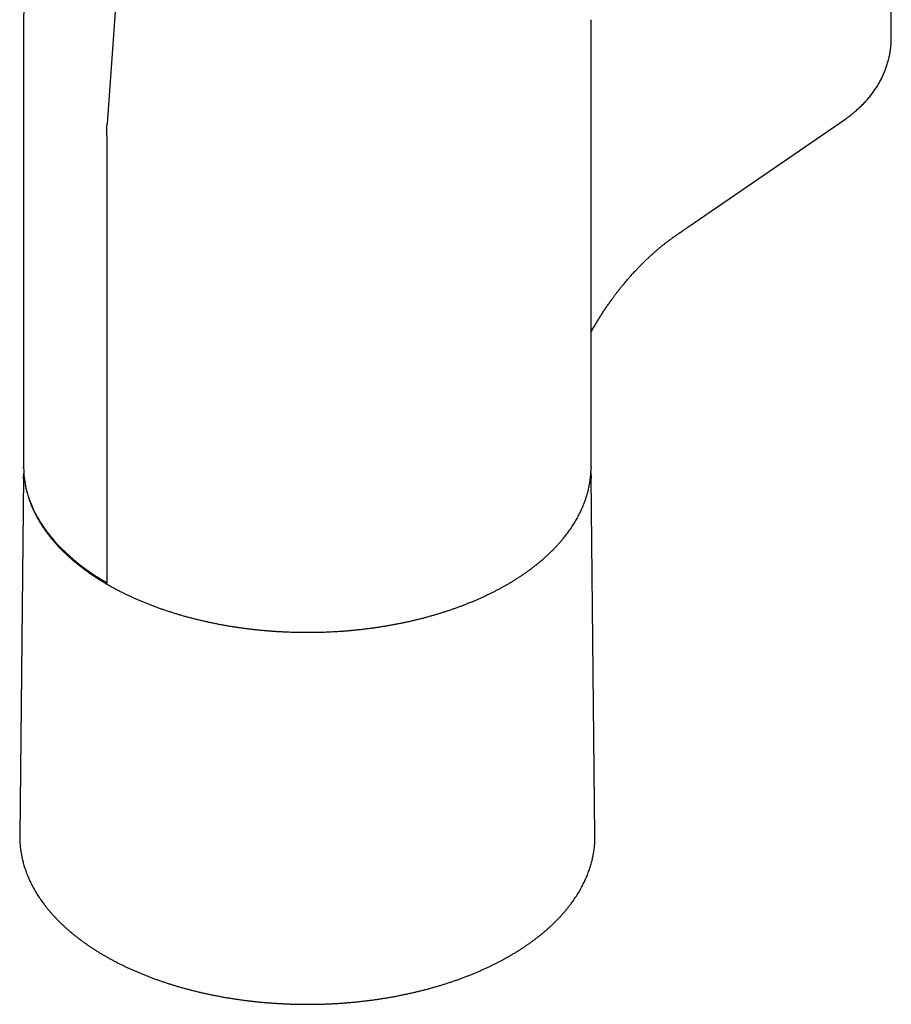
# Model space of a CAD drawing. Header units: millimetres. Extents: x 8 to 776, y 12 to 810.
# Tile 4 of 25: x 682 to 764, y 101 to 193. Entities that reach past the tile are written whole.
import ezdxf

# ---------------------------------------------------------------- set-up
doc = ezdxf.new("R2010")
doc.units = ezdxf.units.MM

msp = doc.modelspace()

# ---------------------------------------------------------------- linework, layer by layer
at = {"color": 7, "linetype": 'Continuous', "lineweight": 30}
for p, q in [((763.671, 191.513), (763.671, 216.009)), ((691.612, 199.636), (690.438, 183.458)), ((682.636, 193.185), (682.636, 151.423)), ((682.636, 193.185), (682.636, 151.423)), ((735.636, 151.423), (735.636, 193.185)), ((744.669, 173.794), (759.411, 183.936)), ((690.397, 182.367), (690.397, 140.605)), ((682.636, 151.423), (682.636, 151.378)), ((682.637, 151.276), (682.636, 151.423)), ((682.65, 150.924), (682.651, 150.908)), ((735.636, 151.423), (735.634, 151.28)), ((682.633, 150.458), (682.275, 116.981)), ((735.996, 116.981), (735.638, 150.458))]:
    msp.add_line(p, q, dxfattribs=at)
at = {"color": 7, "linetype": 'Continuous', "lineweight": 30, "flags": 128}
for points in [[(682.636, 151.423), (682.645, 151.022), (682.672, 150.622), (682.717, 150.222), (682.781, 149.824), (682.862, 149.426), (682.962, 149.029), (683.079, 148.635), (683.215, 148.242), (683.368, 147.851), (683.539, 147.463), (683.727, 147.078), (683.933, 146.695), (684.156, 146.316), (684.396, 145.94), (684.653, 145.568), (684.927, 145.2), (685.217, 144.837), (685.524, 144.477), (685.847, 144.123), (686.186, 143.774), (686.541, 143.429), (686.911, 143.091), (687.296, 142.758), (687.697, 142.431), (688.112, 142.11), (688.541, 141.795), (688.985, 141.487), (689.442, 141.186), (689.913, 140.892), (690.397, 140.605)], [(682.632, 150.307), (682.632, 150.364), (682.635, 150.601)], [(735.636, 150.606), (735.639, 150.364), (735.639, 150.319)], [(682.275, 116.981), (682.274, 116.886), (682.274, 116.837)], [(735.997, 116.829), (735.997, 116.886), (735.996, 116.981)]]:
    msp.add_lwpolyline(points, dxfattribs=at)
at = {"color": 7, "linetype": 'Continuous', "lineweight": 30}
for points, knots in [([(682.744, 195.197), (682.738, 195.144), (682.721, 194.989), (682.698, 194.731), (682.675, 194.423), (682.658, 194.115), (682.645, 193.807), (682.638, 193.498), (682.635, 193.291), (682.636, 193.187), (682.636, 193.185)], [0, 0, 0, 0, 0.078907, 0.232164, 0.385328, 0.538409, 0.691417, 0.844361, 0.997251, 1, 1, 1, 1]), ([(759.411, 183.937), (759.442, 183.958), (759.536, 184.023), (759.692, 184.135), (759.878, 184.274), (760.061, 184.416), (760.239, 184.561), (760.413, 184.709), (760.583, 184.86), (760.749, 185.013), (760.911, 185.17), (761.069, 185.328), (761.222, 185.489), (761.371, 185.653), (761.515, 185.819), (761.655, 185.987), (761.791, 186.158), (761.922, 186.331), (762.048, 186.506), (762.17, 186.683), (762.287, 186.862), (762.4, 187.043), (762.508, 187.225), (762.612, 187.41), (762.711, 187.596), (762.805, 187.784), (762.894, 187.974), (762.979, 188.165), (763.058, 188.357), (763.134, 188.551), (763.204, 188.747), (763.269, 188.943), (763.33, 189.141), (763.385, 189.34), (763.436, 189.54), (763.482, 189.741), (763.523, 189.942), (763.559, 190.145), (763.59, 190.348), (763.616, 190.552), (763.637, 190.756), (763.653, 190.96), (763.664, 191.165), (763.67, 191.349), (763.67, 191.465), (763.67, 191.513)], [0, 0, 0, 0, 0.0121898, 0.0378762, 0.0634713, 0.088967, 0.1143562, 0.139633, 0.1647924, 0.1898307, 0.2147452, 0.2395343, 0.2641974, 0.2887345, 0.3131469, 0.3374362, 0.3616049, 0.385656, 0.409593, 0.4334196, 0.45714, 0.4807586, 0.50428, 0.527709, 0.5510505, 0.5743092, 0.5974903, 0.6205986, 0.6436391, 0.6666167, 0.6895363, 0.7124028, 0.7352209, 0.7579954, 0.780731, 0.8034324, 0.8261041, 0.8487506, 0.8713766, 0.8939865, 0.9165848, 0.9391759, 0.9617643, 0.9843544, 1, 1, 1, 1]), ([(735.677, 164.071), (735.679, 164.074), (735.713, 164.137), (735.784, 164.264), (735.891, 164.453), (736.032, 164.698), (736.208, 164.995), (736.419, 165.34), (736.629, 165.673), (736.838, 165.994), (737.043, 166.301), (737.248, 166.599), (737.42, 166.843), (737.556, 167.032), (737.654, 167.166), (737.743, 167.286), (737.822, 167.393), (737.891, 167.485), (737.951, 167.564), (738.001, 167.629), (738.042, 167.683), (738.083, 167.735), (738.131, 167.798), (738.192, 167.877), (738.267, 167.972), (738.351, 168.078), (738.444, 168.194), (738.543, 168.317), (738.654, 168.452), (738.776, 168.599), (738.903, 168.75), (739.048, 168.92), (739.204, 169.1), (739.37, 169.287), (739.525, 169.459), (739.669, 169.616), (739.802, 169.759), (739.924, 169.888), (740.041, 170.011), (740.162, 170.136), (740.294, 170.27), (740.436, 170.412), (740.572, 170.547), (740.701, 170.672), (740.816, 170.783), (740.927, 170.888), (741.028, 170.983), (741.117, 171.065), (741.194, 171.136), (741.254, 171.191), (741.307, 171.238), (741.359, 171.285), (741.421, 171.341), (741.493, 171.405), (741.573, 171.475), (741.657, 171.549), (741.755, 171.633), (741.868, 171.729), (741.995, 171.837), (742.124, 171.943), (742.25, 172.046), (742.368, 172.141), (742.476, 172.227), (742.574, 172.304), (742.662, 172.372), (742.743, 172.435), (742.821, 172.494), (742.902, 172.555), (742.987, 172.619), (743.078, 172.686), (743.176, 172.758), (743.266, 172.823), (743.346, 172.879), (743.413, 172.927), (743.484, 172.977), (743.554, 173.025), (743.617, 173.069), (743.67, 173.105), (743.718, 173.138), (743.769, 173.173), (743.831, 173.216), (743.901, 173.263), (743.966, 173.308), (744.024, 173.348), (744.072, 173.381), (744.12, 173.414), (744.168, 173.447), (744.219, 173.482), (744.282, 173.525), (744.359, 173.578), (744.451, 173.641), (744.557, 173.714), (744.631, 173.765), (744.67, 173.792)], [0, 0, 0, 0, 0.000651, 0.01513, 0.030561, 0.04603, 0.074273, 0.102282, 0.129952, 0.155956, 0.181482, 0.206462, 0.230835, 0.243302, 0.254872, 0.265273, 0.274485, 0.282488, 0.289268, 0.295148, 0.299604, 0.303543, 0.308911, 0.316058, 0.324592, 0.334524, 0.34459, 0.355803, 0.368179, 0.381735, 0.396246, 0.410393, 0.429564, 0.447531, 0.464263, 0.479733, 0.49392, 0.506804, 0.518533, 0.531305, 0.545154, 0.560088, 0.576114, 0.587984, 0.600372, 0.612099, 0.622469, 0.631868, 0.639765, 0.646156, 0.650549, 0.655921, 0.66234, 0.669809, 0.678218, 0.686889, 0.695705, 0.708449, 0.721482, 0.734804, 0.747963, 0.760053, 0.771049, 0.78095, 0.789982, 0.797875, 0.805656, 0.813828, 0.822495, 0.831655, 0.841507, 0.852437, 0.859034, 0.865973, 0.873254, 0.880775, 0.887421, 0.89288, 0.897161, 0.902782, 0.909438, 0.917132, 0.925209, 0.930501, 0.935721, 0.940867, 0.94594, 0.951251, 0.957497, 0.966096, 0.976041, 0.98734, 1, 1, 1, 1]), ([(735.636, 163.995), (735.636, 163.996), (735.644, 164.01), (735.663, 164.046), (735.682, 164.08), (735.693, 164.099)], [0, 0, 0, 0, 0.034099, 0.461232, 1, 1, 1, 1]), ([(682.65, 150.923), (682.647, 150.872), (682.64, 150.766), (682.637, 150.66), (682.636, 150.605)], [0, 0, 0, 0, 0.479776, 1, 1, 1, 1]), ([(709.136, 135.955), (709.258, 135.956), (709.43, 135.956), (709.687, 135.959), (709.908, 135.962), (710.172, 135.967), (710.45, 135.974), (710.742, 135.983), (711.044, 135.995), (711.353, 136.009), (711.669, 136.026), (711.989, 136.045), (712.312, 136.066), (712.638, 136.09), (712.967, 136.117), (713.298, 136.146), (713.63, 136.178), (713.963, 136.213), (714.296, 136.25), (714.631, 136.29), (714.966, 136.332), (715.3, 136.377), (715.635, 136.425), (715.97, 136.476), (716.304, 136.529), (716.637, 136.585), (716.97, 136.643), (717.303, 136.705), (717.634, 136.768), (717.964, 136.835), (718.294, 136.904), (718.622, 136.975), (718.949, 137.05), (719.274, 137.127), (719.598, 137.206), (719.92, 137.288), (720.241, 137.373), (720.56, 137.46), (720.878, 137.55), (721.193, 137.642), (721.507, 137.736), (721.819, 137.834), (722.128, 137.933), (722.435, 138.035), (722.741, 138.14), (723.044, 138.247), (723.344, 138.356), (723.642, 138.468), (723.938, 138.582), (724.231, 138.699), (724.522, 138.818), (724.81, 138.939), (725.095, 139.062), (725.377, 139.188), (725.657, 139.316), (725.934, 139.446), (726.208, 139.579), (726.478, 139.713), (726.746, 139.85), (727.011, 139.989), (727.272, 140.13), (727.531, 140.273), (727.786, 140.418), (728.038, 140.566), (728.286, 140.715), (728.531, 140.866), (728.773, 141.019), (729.011, 141.175), (729.245, 141.332), (729.476, 141.491), (729.703, 141.651), (729.927, 141.814), (730.147, 141.978), (730.363, 142.145), (730.575, 142.313), (730.784, 142.482), (730.988, 142.654), (731.189, 142.827), (731.386, 143.002), (731.578, 143.178), (731.767, 143.356), (731.951, 143.536), (732.132, 143.717), (732.308, 143.899), (732.48, 144.083), (732.648, 144.268), (732.812, 144.455), (732.971, 144.643), (733.126, 144.833), (733.276, 145.023), (733.422, 145.215), (733.564, 145.409), (733.701, 145.603), (733.834, 145.799), (733.962, 145.995), (734.086, 146.193), (734.205, 146.392), (734.32, 146.592), (734.43, 146.793), (734.535, 146.995), (734.636, 147.198), (734.732, 147.401), (734.823, 147.606), (734.909, 147.811), (734.991, 148.017), (735.068, 148.224), (735.14, 148.432), (735.207, 148.64), (735.27, 148.849), (735.327, 149.059), (735.38, 149.269), (735.428, 149.48), (735.471, 149.691), (735.509, 149.902), (735.542, 150.114), (735.57, 150.327), (735.593, 150.54), (735.612, 150.753), (735.625, 150.966), (735.632, 151.141), (735.633, 151.244), (735.634, 151.276)], [0, 0, 0, 0, 0.008895, 0.012569, 0.01866, 0.024999, 0.031809, 0.038925, 0.046279, 0.053818, 0.061505, 0.069311, 0.077215, 0.0852, 0.093255, 0.101369, 0.109534, 0.117743, 0.12599, 0.134272, 0.142584, 0.150924, 0.159287, 0.167673, 0.176078, 0.184501, 0.19294, 0.201395, 0.209863, 0.218344, 0.226836, 0.235339, 0.243853, 0.252375, 0.260906, 0.269445, 0.277992, 0.286545, 0.295105, 0.303672, 0.312244, 0.320821, 0.329404, 0.337991, 0.346584, 0.35518, 0.36378, 0.372385, 0.380993, 0.389604, 0.398219, 0.406837, 0.415458, 0.424082, 0.432708, 0.441338, 0.449969, 0.458603, 0.46724, 0.475878, 0.484519, 0.493162, 0.501806, 0.510453, 0.519101, 0.527751, 0.536402, 0.545055, 0.55371, 0.562366, 0.571023, 0.579681, 0.588341, 0.597002, 0.605664, 0.614326, 0.62299, 0.631655, 0.64032, 0.648986, 0.657653, 0.666321, 0.674989, 0.683657, 0.692326, 0.700995, 0.709664, 0.718334, 0.727004, 0.735674, 0.744344, 0.753014, 0.761684, 0.770354, 0.779024, 0.787693, 0.796363, 0.805033, 0.813703, 0.822372, 0.831042, 0.839713, 0.848383, 0.857054, 0.865726, 0.874399, 0.883073, 0.891748, 0.900425, 0.909105, 0.917786, 0.92647, 0.935157, 0.943848, 0.952543, 0.961243, 0.969947, 0.978657, 0.987373, 0.996096, 1, 1, 1, 1]), ([(735.635, 150.611), (735.635, 150.631), (735.633, 150.723), (735.628, 150.827), (735.622, 150.91), (735.621, 150.922)], [0, 0, 0, 0, 0.198596, 0.886078, 1, 1, 1, 1]), ([(682.787, 149.769), (682.789, 149.758), (682.803, 149.675), (682.834, 149.522), (682.882, 149.308), (682.935, 149.094), (682.993, 148.88), (683.056, 148.667), (683.124, 148.454), (683.197, 148.241), (683.276, 148.029), (683.36, 147.817), (683.448, 147.606), (683.542, 147.395), (683.641, 147.185), (683.746, 146.976), (683.855, 146.767), (683.97, 146.56), (684.089, 146.353), (684.214, 146.147), (684.343, 145.942), (684.478, 145.737), (684.618, 145.534), (684.762, 145.332), (684.912, 145.131), (685.066, 144.932), (685.226, 144.733), (685.39, 144.536), (685.559, 144.34), (685.733, 144.146), (685.912, 143.953), (686.096, 143.761), (686.284, 143.571), (686.476, 143.383), (686.674, 143.196), (686.876, 143.01), (687.082, 142.827), (687.293, 142.645), (687.509, 142.465), (687.729, 142.286), (687.953, 142.11), (688.181, 141.935), (688.414, 141.763), (688.651, 141.592), (688.892, 141.423), (689.137, 141.256), (689.387, 141.092), (689.64, 140.929), (689.897, 140.768), (690.159, 140.61), (690.338, 140.504), (690.431, 140.451), (690.434, 140.449)], [0, 0, 0, 0, 0.003095, 0.023364, 0.043658, 0.063978, 0.084325, 0.104698, 0.125098, 0.145525, 0.16598, 0.186461, 0.206969, 0.227503, 0.248064, 0.268649, 0.28926, 0.309895, 0.330554, 0.351236, 0.371939, 0.392664, 0.413409, 0.434174, 0.454957, 0.475758, 0.496575, 0.517408, 0.538256, 0.559119, 0.579994, 0.600881, 0.621781, 0.642691, 0.663611, 0.68454, 0.705478, 0.726425, 0.747379, 0.76834, 0.789307, 0.810281, 0.831261, 0.852246, 0.873236, 0.894231, 0.91523, 0.936234, 0.957242, 0.978254, 0.99927, 1, 1, 1, 1]), ([(690.417, 140.496), (690.411, 140.513), (690.4, 140.545), (690.398, 140.585), (690.397, 140.605)], [0, 0, 0, 0, 0.50308, 1, 1, 1, 1]), ([(690.48, 140.422), (690.48, 140.422), (690.472, 140.425), (690.464, 140.432), (690.457, 140.439), (690.456, 140.441)], [0, 0, 0, 0, 0.00061, 0.786199, 1, 1, 1, 1]), ([(690.48, 140.422), (690.551, 140.382), (690.711, 140.289), (690.965, 140.148), (691.242, 139.999), (691.522, 139.852), (691.805, 139.707), (692.093, 139.564), (692.383, 139.424), (692.678, 139.287), (692.975, 139.152), (693.276, 139.019), (693.58, 138.889), (693.888, 138.761), (694.198, 138.636), (694.512, 138.513), (694.829, 138.393), (695.149, 138.275), (695.471, 138.161), (695.797, 138.048), (696.126, 137.939), (696.457, 137.832), (696.791, 137.728), (697.128, 137.627), (697.468, 137.528), (697.81, 137.432), (698.155, 137.339), (698.503, 137.249), (698.853, 137.162), (699.205, 137.077), (699.56, 136.995), (699.917, 136.917), (700.277, 136.841), (700.639, 136.768), (701.004, 136.698), (701.358, 136.633), (701.702, 136.573), (702.034, 136.518), (702.367, 136.466), (702.701, 136.416), (703.036, 136.368), (703.372, 136.323), (703.71, 136.281), (704.047, 136.241), (704.386, 136.204), (704.725, 136.17), (705.064, 136.138), (705.404, 136.108), (705.744, 136.082), (706.084, 136.057), (706.424, 136.036), (706.763, 136.017), (707.1, 136), (707.434, 135.987), (707.763, 135.976), (708.082, 135.967), (708.364, 135.962), (708.611, 135.958), (708.859, 135.956), (709.033, 135.956), (709.136, 135.955)], [0, 0, 0, 0, 0.014428, 0.032636, 0.050848, 0.069064, 0.087283, 0.105506, 0.123733, 0.141964, 0.160199, 0.178439, 0.196684, 0.214934, 0.233189, 0.251451, 0.269719, 0.287995, 0.306277, 0.324568, 0.342868, 0.361178, 0.379498, 0.397829, 0.416173, 0.43453, 0.452902, 0.47129, 0.489696, 0.508121, 0.526567, 0.545036, 0.563531, 0.582055, 0.60061, 0.619201, 0.635889, 0.652574, 0.669256, 0.685934, 0.702606, 0.719274, 0.735935, 0.752588, 0.769233, 0.785867, 0.802488, 0.819092, 0.835675, 0.85223, 0.868746, 0.885207, 0.901583, 0.917823, 0.933816, 0.949287, 0.964137, 0.97464, 0.985205, 1, 1, 1, 1]), ([(682.275, 116.832), (682.275, 116.772), (682.276, 116.64), (682.284, 116.436), (682.297, 116.221), (682.315, 116.005), (682.338, 115.79), (682.366, 115.575), (682.399, 115.361), (682.438, 115.146), (682.481, 114.932), (682.529, 114.718), (682.582, 114.505), (682.64, 114.292), (682.703, 114.08), (682.771, 113.868), (682.845, 113.656), (682.923, 113.445), (683.006, 113.235), (683.094, 113.026), (683.186, 112.817), (683.284, 112.609), (683.387, 112.401), (683.495, 112.195), (683.607, 111.989), (683.724, 111.785), (683.846, 111.581), (683.973, 111.378), (684.105, 111.176), (684.241, 110.976), (684.382, 110.776), (684.528, 110.578), (684.679, 110.381), (684.834, 110.185), (684.994, 109.99), (685.158, 109.797), (685.327, 109.605), (685.5, 109.415), (685.678, 109.226), (685.86, 109.038), (686.047, 108.852), (686.238, 108.667), (686.433, 108.484), (686.633, 108.303), (686.837, 108.123), (687.045, 107.945), (687.257, 107.769), (687.474, 107.594), (687.694, 107.422), (687.919, 107.251), (688.147, 107.081), (688.38, 106.914), (688.616, 106.749), (688.856, 106.586), (689.1, 106.424), (689.348, 106.265), (689.599, 106.107), (689.855, 105.952), (690.113, 105.799), (690.376, 105.648), (690.641, 105.499), (690.911, 105.352), (691.183, 105.207), (691.459, 105.065), (691.739, 104.925), (692.021, 104.787), (692.307, 104.651), (692.596, 104.518), (692.888, 104.387), (693.183, 104.259), (693.481, 104.133), (693.782, 104.009), (694.086, 103.888), (694.393, 103.769), (694.702, 103.652), (695.014, 103.538), (695.329, 103.427), (695.646, 103.318), (695.966, 103.212), (696.288, 103.108), (696.613, 103.007), (696.94, 102.908), (697.269, 102.813), (697.6, 102.719), (697.934, 102.629), (698.27, 102.541), (698.607, 102.456), (698.947, 102.373), (699.289, 102.293), (699.632, 102.216), (699.977, 102.142), (700.324, 102.07), (700.673, 102.002), (701.023, 101.936), (701.374, 101.872), (701.727, 101.812), (702.082, 101.754), (702.437, 101.7), (702.794, 101.648), (703.153, 101.599), (703.512, 101.553), (703.872, 101.509), (704.234, 101.469), (704.596, 101.431), (704.959, 101.396), (705.323, 101.365), (705.687, 101.336), (706.052, 101.31), (706.418, 101.287), (706.784, 101.267), (707.151, 101.249), (707.518, 101.235), (707.886, 101.224), (708.253, 101.215), (708.621, 101.21), (708.989, 101.207), (709.357, 101.207), (709.725, 101.21), (710.092, 101.217), (710.46, 101.226), (710.827, 101.238), (711.194, 101.253), (711.561, 101.27), (711.927, 101.291), (712.293, 101.315), (712.658, 101.341), (713.022, 101.371), (713.386, 101.403), (713.749, 101.439), (714.111, 101.477), (714.472, 101.518), (714.832, 101.562), (715.191, 101.608), (715.549, 101.658), (715.906, 101.711), (716.261, 101.766), (716.616, 101.824), (716.968, 101.885), (717.32, 101.949), (717.669, 102.015), (718.018, 102.085), (718.364, 102.157), (718.709, 102.232), (719.052, 102.309), (719.393, 102.39), (719.732, 102.473), (720.07, 102.558), (720.405, 102.647), (720.738, 102.738), (721.069, 102.832), (721.398, 102.928), (721.724, 103.027), (722.049, 103.129), (722.37, 103.233), (722.69, 103.34), (723.006, 103.449), (723.32, 103.561), (723.632, 103.676), (723.941, 103.793), (724.247, 103.912), (724.55, 104.034), (724.851, 104.158), (725.148, 104.285), (725.442, 104.414), (725.734, 104.545), (726.022, 104.679), (726.307, 104.815), (726.589, 104.953), (726.868, 105.094), (727.143, 105.237), (727.415, 105.382), (727.684, 105.529), (727.949, 105.678), (728.211, 105.83), (728.469, 105.983), (728.723, 106.139), (728.974, 106.297), (729.221, 106.457), (729.464, 106.619), (729.704, 106.783), (729.939, 106.948), (730.171, 107.116), (730.399, 107.285), (730.622, 107.457), (730.842, 107.63), (731.058, 107.805), (731.269, 107.982), (731.477, 108.16), (731.68, 108.34), (731.879, 108.522), (732.073, 108.706), (732.263, 108.891), (732.449, 109.077), (732.631, 109.265), (732.808, 109.455), (732.98, 109.646), (733.148, 109.838), (733.312, 110.032), (733.471, 110.227), (733.625, 110.423), (733.775, 110.621), (733.92, 110.819), (734.06, 111.019), (734.195, 111.22), (734.326, 111.423), (734.452, 111.626), (734.573, 111.83), (734.69, 112.035), (734.801, 112.241), (734.908, 112.448), (735.009, 112.656), (735.106, 112.864), (735.198, 113.074), (735.285, 113.284), (735.367, 113.494), (735.444, 113.706), (735.516, 113.917), (735.583, 114.13), (735.645, 114.343), (735.702, 114.556), (735.754, 114.77), (735.801, 114.984), (735.843, 115.198), (735.88, 115.413), (735.912, 115.628), (735.939, 115.843), (735.961, 116.058), (735.978, 116.273), (735.989, 116.489), (735.995, 116.672), (735.996, 116.784), (735.996, 116.824)], [0, 0, 0, 0, 0.0036224, 0.0079462, 0.0122701, 0.0165945, 0.0209194, 0.0252452, 0.0295721, 0.0339002, 0.0382297, 0.0425609, 0.0468938, 0.0512286, 0.0555655, 0.0599044, 0.0642457, 0.0685892, 0.0729351, 0.0772834, 0.0816342, 0.0859873, 0.090343, 0.094701, 0.0990614, 0.1034241, 0.1077891, 0.1121563, 0.1165257, 0.1208971, 0.1252705, 0.1296457, 0.1340227, 0.1384015, 0.1427818, 0.1471636, 0.1515468, 0.1559313, 0.160317, 0.1647037, 0.1690915, 0.1734803, 0.1778698, 0.1822601, 0.1866511, 0.1910427, 0.1954348, 0.1998274, 0.2042204, 0.2086137, 0.2130073, 0.2174011, 0.2217951, 0.2261893, 0.2305835, 0.2349778, 0.2393721, 0.2437664, 0.2481607, 0.2525549, 0.256949, 0.2613429, 0.2657367, 0.2701304, 0.2745239, 0.2789173, 0.2833104, 0.2877033, 0.2920961, 0.2964886, 0.3008809, 0.3052729, 0.3096647, 0.3140563, 0.3184477, 0.3228388, 0.3272297, 0.3316204, 0.3360108, 0.340401, 0.344791, 0.3491808, 0.3535703, 0.3579596, 0.3623487, 0.3667376, 0.3711263, 0.3755147, 0.379903, 0.3842911, 0.3886791, 0.3930668, 0.3974544, 0.4018418, 0.4062291, 0.4106162, 0.4150031, 0.4193899, 0.4237766, 0.4281632, 0.4325497, 0.436936, 0.4413222, 0.4457084, 0.4500944, 0.4544804, 0.4588663, 0.4632521, 0.4676379, 0.4720236, 0.4764092, 0.4807948, 0.4851804, 0.489566, 0.4939515, 0.4983371, 0.5027226, 0.5071081, 0.5114937, 0.5158792, 0.5202648, 0.5246504, 0.5290361, 0.5334217, 0.5378075, 0.5421933, 0.5465791, 0.5509651, 0.5553511, 0.5597372, 0.5641234, 0.5685097, 0.5728961, 0.5772826, 0.5816692, 0.586056, 0.5904429, 0.59483, 0.5992172, 0.6036045, 0.607992, 0.6123797, 0.6167676, 0.6211556, 0.6255439, 0.6299323, 0.6343209, 0.6387098, 0.6430988, 0.6474881, 0.6518776, 0.6562673, 0.6606572, 0.6650474, 0.6694378, 0.6738285, 0.6782193, 0.6826105, 0.6870019, 0.6913935, 0.6957854, 0.7001775, 0.7045699, 0.7089625, 0.7133553, 0.7177484, 0.7221417, 0.7265353, 0.730929, 0.735323, 0.7397171, 0.7441114, 0.7485059, 0.7529006, 0.7572953, 0.7616902, 0.7660851, 0.7704801, 0.7748752, 0.7792702, 0.7836652, 0.78806, 0.7924548, 0.7968493, 0.8012437, 0.8056377, 0.8100314, 0.8144247, 0.8188176, 0.8232099, 0.8276016, 0.8319926, 0.8363829, 0.8407723, 0.8451608, 0.8495483, 0.8539346, 0.8583197, 0.8627035, 0.8670859, 0.8714668, 0.8758461, 0.8802237, 0.8845994, 0.8889733, 0.8933451, 0.8977149, 0.9020825, 0.9064478, 0.9108109, 0.9151715, 0.9195298, 0.9238856, 0.928239, 0.9325899, 0.9369384, 0.9412844, 0.945628, 0.9499693, 0.9543083, 0.9586452, 0.9629801, 0.967313, 0.9716441, 0.9759737, 0.9803018, 0.9846286, 0.9889544, 0.9932794, 0.9976037, 1, 1, 1, 1])]:
    msp.add_open_spline(points, degree=3, knots=knots, dxfattribs=at)
msp.add_open_spline([(690.397, 182.367), (690.398, 182.487), (690.4, 182.725), (690.413, 183.089), (690.43, 183.335), (690.438, 183.458)], degree=3, dxfattribs=at)

doc.saveas('drawing.dxf')
